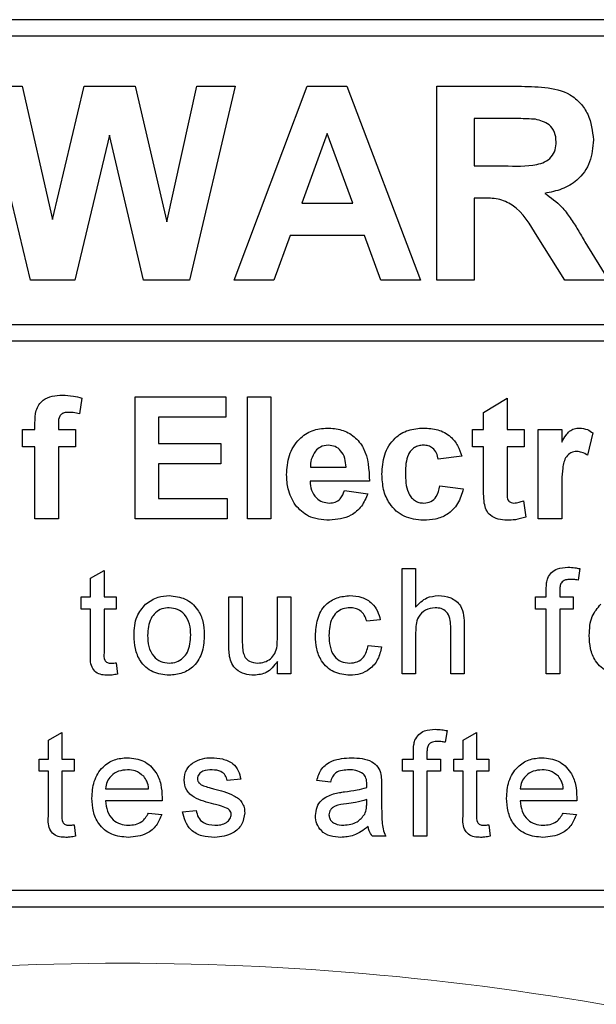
# Paper-space layout 'Blatt3' of a CAD drawing. Header units: millimetres. Extents: x 5 to 418, y 2 to 292.
# Tile 24 of 82: x 105.15 to 106.89, y 169.13 to 172.09. Entities that reach past the tile are written whole.
import ezdxf

# ---------------------------------------------------------------- set-up
doc = ezdxf.new("R2010")
doc.units = ezdxf.units.MM

psp = doc.layouts.new('Blatt3')

# ---------------------------------------------------------------- linework, layer by layer
at = {"color": 7, "linetype": 'Continuous', "lineweight": 25}
for p, q in [((109.6277, 172.0933), (101.2944, 172.0933)), ((109.6277, 172.0433), (103.4277, 172.0433)), ((105.184, 171.3099), (105.0444, 171.8933)), ((105.0444, 171.8933), (105.1594, 171.8933)), ((105.1594, 171.8933), (105.25, 171.4926)), ((105.25, 171.4926), (105.346, 171.8933)), ((105.346, 171.8933), (105.4991, 171.8933)), ((105.4991, 171.8933), (105.5941, 171.4858)), ((105.5941, 171.4858), (105.6845, 171.8933)), ((105.7997, 171.8933), (105.6627, 171.3099)), ((105.6845, 171.8933), (105.7997, 171.8933)), ((105.7964, 171.3099), (106.0169, 171.8933)), ((106.0169, 171.8933), (106.1358, 171.8933)), ((106.1358, 171.8933), (106.3573, 171.3099)), ((106.4064, 171.3099), (106.4064, 171.8933)), ((106.4064, 171.8933), (106.6512, 171.8933)), ((106.5186, 171.7961), (106.5186, 171.654)), ((106.6139, 171.7961), (106.5186, 171.7961)), ((106.0769, 171.7512), (106.0005, 171.5418)), ((106.1535, 171.5418), (106.0769, 171.7512)), ((105.4221, 171.746), (105.3177, 171.3099)), ((105.5237, 171.3099), (105.4221, 171.746)), ((106.5186, 171.654), (106.6089, 171.654)), ((106.5186, 171.5567), (106.5186, 171.3099)), ((106.5437, 171.5567), (106.5186, 171.5567)), ((106.0005, 171.5418), (106.1535, 171.5418)), ((105.9653, 171.4446), (105.9161, 171.3099)), ((106.1892, 171.4446), (105.9653, 171.4446)), ((106.2384, 171.3099), (106.1892, 171.4446)), ((106.7913, 171.3099), (106.7083, 171.4423)), ((106.8517, 171.4254), (106.9224, 171.3099)), ((105.3177, 171.3099), (105.184, 171.3099)), ((105.6627, 171.3099), (105.5237, 171.3099)), ((105.9161, 171.3099), (105.7964, 171.3099)), ((106.3573, 171.3099), (106.2384, 171.3099)), ((106.5186, 171.3099), (106.4064, 171.3099)), ((106.9224, 171.3099), (106.7913, 171.3099)), ((103.4277, 171.1767), (109.7444, 171.1767)), ((109.7444, 171.1267), (103.4277, 171.1267)), ((105.3388, 170.9561), (105.3318, 170.909)), ((105.4987, 170.5933), (105.4987, 170.9599)), ((105.4987, 170.9599), (105.7713, 170.9599)), ((105.7713, 170.9599), (105.7713, 170.8988)), ((105.8371, 170.5933), (105.8371, 170.9599)), ((105.8371, 170.9599), (105.9076, 170.9599)), ((105.9076, 170.9599), (105.9076, 170.5933)), ((106.5469, 170.9129), (106.6175, 170.9552)), ((106.6175, 170.9552), (106.6175, 170.8612)), ((105.7713, 170.8988), (105.5692, 170.8988)), ((105.5692, 170.8988), (105.5692, 170.8189)), ((106.5469, 170.8612), (106.5469, 170.9129)), ((105.1978, 170.8612), (105.1978, 170.8805)), ((105.2683, 170.8794), (105.2683, 170.8612)), ((105.1602, 170.8612), (105.1978, 170.8612)), ((105.1602, 170.8095), (105.1602, 170.8612)), ((105.2683, 170.8612), (105.32, 170.8612)), ((105.32, 170.8612), (105.32, 170.8095)), ((106.514, 170.8095), (106.514, 170.8612)), ((106.514, 170.8612), (106.5469, 170.8612)), ((106.6175, 170.8612), (106.6692, 170.8612)), ((106.6692, 170.8612), (106.6692, 170.8095)), ((106.7115, 170.5933), (106.7115, 170.8612)), ((106.7115, 170.8612), (106.782, 170.8612)), ((106.782, 170.8612), (106.782, 170.8238)), ((106.876, 170.8511), (106.8596, 170.784)), ((105.1978, 170.8095), (105.1602, 170.8095)), ((105.1978, 170.5933), (105.1978, 170.8095)), ((105.32, 170.8095), (105.2683, 170.8095)), ((105.2683, 170.8095), (105.2683, 170.5933)), ((105.5692, 170.8189), (105.7572, 170.8189)), ((105.7572, 170.8189), (105.7572, 170.7578)), ((106.5469, 170.8095), (106.514, 170.8095)), ((106.5469, 170.6908), (106.5469, 170.8095)), ((106.6175, 170.8095), (106.6175, 170.6943)), ((106.6692, 170.8095), (106.6175, 170.8095)), ((106.4811, 170.7813), (106.4106, 170.7719)), ((105.7572, 170.7578), (105.5692, 170.7578)), ((105.5692, 170.7578), (105.5692, 170.6544)), ((106.0264, 170.7484), (106.1333, 170.7484)), ((106.2038, 170.7061), (106.0252, 170.7061)), ((106.4153, 170.692), (106.4858, 170.6826)), ((106.1286, 170.6779), (106.1991, 170.6685)), ((106.782, 170.6728), (106.782, 170.5933)), ((105.5692, 170.6544), (105.776, 170.6544)), ((105.776, 170.6544), (105.776, 170.5933)), ((106.6668, 170.647), (106.6739, 170.5979)), ((105.2683, 170.5933), (105.1978, 170.5933)), ((105.776, 170.5933), (105.4987, 170.5933)), ((105.9076, 170.5933), (105.8371, 170.5933)), ((106.782, 170.5933), (106.7115, 170.5933)), ((105.365, 170.4144), (105.4056, 170.4374)), ((105.4056, 170.4374), (105.4056, 170.358)), ((106.302, 170.1266), (106.302, 170.4433)), ((106.302, 170.4433), (106.3426, 170.4433)), ((106.3426, 170.4433), (106.3426, 170.3276)), ((106.8368, 170.4433), (106.831, 170.4088)), ((105.365, 170.358), (105.365, 170.4144)), ((106.7356, 170.358), (106.7356, 170.3816)), ((106.7762, 170.3776), (106.7762, 170.358)), ((105.3366, 170.3215), (105.3366, 170.358)), ((105.3366, 170.358), (105.365, 170.358)), ((105.4056, 170.358), (105.4422, 170.358)), ((105.4422, 170.358), (105.4422, 170.3215)), ((105.7808, 170.2154), (105.7808, 170.358)), ((105.7808, 170.358), (105.8214, 170.358)), ((105.8214, 170.358), (105.8214, 170.2322)), ((105.9269, 170.2365), (105.9269, 170.358)), ((105.9269, 170.358), (105.9675, 170.358)), ((105.9675, 170.358), (105.9675, 170.1266)), ((106.7031, 170.358), (106.7356, 170.358)), ((106.7031, 170.3215), (106.7031, 170.358)), ((106.7762, 170.358), (106.8168, 170.358)), ((106.8168, 170.358), (106.8168, 170.3215)), ((105.365, 170.3215), (105.3366, 170.3215)), ((105.365, 170.1916), (105.365, 170.3215)), ((105.4422, 170.3215), (105.4056, 170.3215)), ((105.4056, 170.3215), (105.4056, 170.1902)), ((106.7356, 170.3215), (106.7031, 170.3215)), ((106.7356, 170.1266), (106.7356, 170.3215)), ((106.8168, 170.3215), (106.7762, 170.3215)), ((106.7762, 170.3215), (106.7762, 170.1266)), ((106.2363, 170.289), (106.1957, 170.2849)), ((106.4888, 170.2725), (106.4888, 170.1266)), ((106.3426, 170.2508), (106.3426, 170.1266)), ((106.4482, 170.1266), (106.4482, 170.2704)), ((106.1997, 170.2119), (106.2403, 170.2078)), ((105.4422, 170.1601), (105.4462, 170.126)), ((105.9269, 170.1266), (105.9269, 170.1644)), ((105.9675, 170.1266), (105.9269, 170.1266)), ((106.3426, 170.1266), (106.302, 170.1266)), ((106.4888, 170.1266), (106.4482, 170.1266)), ((106.7762, 170.1266), (106.7356, 170.1266)), ((105.2384, 169.9272), (105.279, 169.9503)), ((105.279, 169.9503), (105.279, 169.8708)), ((106.4373, 169.9562), (106.4315, 169.9216)), ((106.4855, 169.9272), (106.5261, 169.9503)), ((106.5261, 169.9503), (106.5261, 169.8708)), ((105.2384, 169.8708), (105.2384, 169.9272)), ((106.4855, 169.8708), (106.4855, 169.9272)), ((106.3361, 169.8708), (106.3361, 169.8944)), ((106.3767, 169.8904), (106.3767, 169.8708)), ((105.2099, 169.8343), (105.2099, 169.8708)), ((105.2099, 169.8708), (105.2384, 169.8708)), ((105.279, 169.8708), (105.3155, 169.8708)), ((105.3155, 169.8708), (105.3155, 169.8343)), ((106.3036, 169.8343), (106.3036, 169.8708)), ((106.3036, 169.8708), (106.3361, 169.8708)), ((106.3767, 169.8708), (106.4173, 169.8708)), ((106.4173, 169.8708), (106.4173, 169.8343)), ((106.4571, 169.8343), (106.4571, 169.8708)), ((106.4571, 169.8708), (106.4855, 169.8708)), ((106.5261, 169.8708), (106.5627, 169.8708)), ((106.5627, 169.8708), (106.5627, 169.8343)), ((105.2384, 169.8343), (105.2099, 169.8343)), ((105.2384, 169.7045), (105.2384, 169.8343)), ((105.3155, 169.8343), (105.279, 169.8343)), ((105.279, 169.8343), (105.279, 169.703)), ((106.3361, 169.8343), (106.3036, 169.8343)), ((106.3361, 169.6394), (106.3361, 169.8343)), ((106.3767, 169.8343), (106.3767, 169.6394)), ((106.4173, 169.8343), (106.3767, 169.8343)), ((106.4855, 169.8343), (106.4571, 169.8343)), ((106.4855, 169.7045), (106.4855, 169.8343)), ((106.5627, 169.8343), (106.5261, 169.8343)), ((106.5261, 169.8343), (106.5261, 169.703)), ((105.8165, 169.8099), (105.7759, 169.8059)), ((106.0861, 169.8018), (106.0455, 169.8059)), ((105.4097, 169.7815), (105.5396, 169.7815)), ((106.2403, 169.7895), (106.2403, 169.7399)), ((106.6569, 169.7815), (106.7868, 169.7815)), ((105.58, 169.745), (105.4097, 169.745)), ((106.1955, 169.7372), (106.1957, 169.749)), ((106.8272, 169.745), (106.6569, 169.745)), ((105.5392, 169.7084), (105.5789, 169.7044)), ((105.6419, 169.7125), (105.6825, 169.7166)), ((106.7863, 169.7084), (106.8261, 169.7044)), ((105.3155, 169.6729), (105.3196, 169.6389)), ((106.5627, 169.6729), (106.5667, 169.6389)), ((106.2525, 169.6394), (106.2119, 169.6394)), ((106.3767, 169.6394), (106.3361, 169.6394)), ((103.4277, 169.4766), (109.6277, 169.4766)), ((101.2944, 169.4266), (109.6277, 169.4266))]:
    psp.add_line(p, q, dxfattribs=at)
at = {"color": 7, "linetype": 'Continuous', "lineweight": 18}
psp.add_arc((105.4611, 160.7599), 8.4971, 78.83718, 101.16282, dxfattribs=at)
at = {"color": 7, "linetype": 'Continuous', "lineweight": 25}
for points, knots in [([(106.6512, 171.8933), (106.6777, 171.8929), (106.7305, 171.892), (106.798, 171.878), (106.8392, 171.8432), (106.8696, 171.7986), (106.8744, 171.7584), (106.8775, 171.7317)], [0, 0, 0, 0, 0.251138, 0.500538, 0.625743, 0.751054, 1, 1, 1, 1]), ([(106.7031, 171.7942), (106.6865, 171.7949), (106.6567, 171.7962), (106.627, 171.7961), (106.6139, 171.7961)], [0, 0, 0, 0, 0.5599213, 1, 1, 1, 1]), ([(106.7654, 171.7265), (106.7646, 171.736), (106.763, 171.755), (106.7417, 171.7838), (106.7177, 171.7903), (106.7031, 171.7942)], [0, 0, 0, 0, 0.281084, 0.561281, 1, 1, 1, 1]), ([(106.6089, 171.654), (106.6419, 171.6528), (106.6832, 171.6514), (106.7313, 171.6642), (106.7513, 171.6797), (106.7638, 171.7018), (106.7648, 171.7183), (106.7654, 171.7265)], [0, 0, 0, 0, 0.500908, 0.625718, 0.750365, 0.875021, 1, 1, 1, 1]), ([(106.8775, 171.7317), (106.8756, 171.7091), (106.8718, 171.6642), (106.8338, 171.611), (106.7832, 171.5817), (106.7486, 171.5747), (106.7312, 171.5712)], [0, 0, 0, 0, 0.279943, 0.558974, 0.779184, 1, 1, 1, 1]), ([(106.7083, 171.4423), (106.6873, 171.4777), (106.6581, 171.5269), (106.5909, 171.5573), (106.5595, 171.5569), (106.5437, 171.5567)], [0, 0, 0, 0, 0.560986, 0.779305, 1, 1, 1, 1]), ([(106.7312, 171.5712), (106.749, 171.5586), (106.7783, 171.5377), (106.8083, 171.4975), (106.8308, 171.462), (106.8448, 171.4376), (106.8517, 171.4254)], [0, 0, 0, 0, 0.339561, 0.559573, 0.779778, 1, 1, 1, 1]), ([(105.1978, 170.8805), (105.1978, 170.8934), (105.1977, 170.919), (105.2186, 170.9508), (105.2498, 170.9631), (105.2698, 170.9641), (105.2798, 170.9646)], [0, 0, 0, 0, 0.281801, 0.55777, 0.778465, 1, 1, 1, 1]), ([(105.2798, 170.9646), (105.291, 170.9642), (105.311, 170.9634), (105.3303, 170.9583), (105.3388, 170.9561)], [0, 0, 0, 0, 0.5598854, 1, 1, 1, 1]), ([(105.2981, 170.9129), (105.2948, 170.9128), (105.2883, 170.9126), (105.2787, 170.9097), (105.2684, 170.8989), (105.2684, 170.8875), (105.2683, 170.8794)], [0, 0, 0, 0, 0.187802, 0.374953, 0.560679, 1, 1, 1, 1]), ([(105.3318, 170.909), (105.3255, 170.9102), (105.3144, 170.9125), (105.3031, 170.9128), (105.2981, 170.9129)], [0, 0, 0, 0, 0.559847, 1, 1, 1, 1]), ([(105.9546, 170.7253), (105.9559, 170.745), (105.9583, 170.7842), (105.9878, 170.8324), (106.0306, 170.8617), (106.0615, 170.8645), (106.0769, 170.8659)], [0, 0, 0, 0, 0.280671, 0.559803, 0.779762, 1, 1, 1, 1]), ([(106.0769, 170.8659), (106.0915, 170.8649), (106.1205, 170.863), (106.1597, 170.8416), (106.2002, 170.7912), (106.2023, 170.7412), (106.2038, 170.7061)], [0, 0, 0, 0, 0.187375, 0.374305, 0.561262, 1, 1, 1, 1]), ([(106.2414, 170.727), (106.2426, 170.7469), (106.245, 170.7864), (106.2749, 170.8353), (106.3196, 170.8625), (106.3508, 170.8648), (106.3663, 170.8659)], [0, 0, 0, 0, 0.280707, 0.559643, 0.779504, 1, 1, 1, 1]), ([(106.3663, 170.8659), (106.3809, 170.8652), (106.41, 170.8637), (106.447, 170.8439), (106.4701, 170.8138), (106.4775, 170.7921), (106.4811, 170.7813)], [0, 0, 0, 0, 0.280457, 0.559337, 0.779383, 1, 1, 1, 1]), ([(106.782, 170.8238), (106.7861, 170.8309), (106.793, 170.8424), (106.805, 170.8569), (106.8194, 170.8646), (106.83, 170.8655), (106.8352, 170.8659)], [0, 0, 0, 0, 0.340514, 0.560535, 0.78019, 1, 1, 1, 1]), ([(106.8352, 170.8659), (106.8435, 170.865), (106.8584, 170.8633), (106.8706, 170.8548), (106.876, 170.8511)], [0, 0, 0, 0, 0.559042, 1, 1, 1, 1]), ([(106.0801, 170.8142), (106.0717, 170.8133), (106.0568, 170.8116), (106.0461, 170.8011), (106.0414, 170.7965)], [0, 0, 0, 0, 0.558878, 1, 1, 1, 1]), ([(106.1333, 170.7484), (106.1327, 170.7573), (106.1315, 170.775), (106.1195, 170.7973), (106.101, 170.8119), (106.0871, 170.8134), (106.0801, 170.8142)], [0, 0, 0, 0, 0.280983, 0.560279, 0.780219, 1, 1, 1, 1]), ([(106.3657, 170.8142), (106.3611, 170.8139), (106.3517, 170.8133), (106.3387, 170.8075), (106.3281, 170.7982), (106.313, 170.7743), (106.3124, 170.7503), (106.3119, 170.7312)], [0, 0, 0, 0, 0.125319, 0.250544, 0.375796, 0.501063, 1, 1, 1, 1]), ([(106.4106, 170.7719), (106.4093, 170.7782), (106.4067, 170.7907), (106.3956, 170.8053), (106.3808, 170.8133), (106.3708, 170.8139), (106.3657, 170.8142)], [0, 0, 0, 0, 0.280561, 0.559648, 0.7796, 1, 1, 1, 1]), ([(106.0414, 170.7965), (106.0363, 170.7882), (106.0271, 170.7734), (106.0266, 170.7561), (106.0264, 170.7484)], [0, 0, 0, 0, 0.558284, 1, 1, 1, 1]), ([(106.8275, 170.7954), (106.8214, 170.7948), (106.8091, 170.7935), (106.7905, 170.7759), (106.7816, 170.733), (106.7819, 170.6969), (106.782, 170.6728)], [0, 0, 0, 0, 0.1246722, 0.248774, 0.498061, 1, 1, 1, 1]), ([(106.8596, 170.784), (106.854, 170.7874), (106.8441, 170.7935), (106.8326, 170.7948), (106.8275, 170.7954)], [0, 0, 0, 0, 0.560294, 1, 1, 1, 1]), ([(105.9809, 170.6338), (105.9721, 170.6498), (105.9564, 170.6784), (105.9552, 170.7109), (105.9546, 170.7253)], [0, 0, 0, 0, 0.558866, 1, 1, 1, 1]), ([(106.3658, 170.5886), (106.346, 170.5905), (106.3064, 170.5944), (106.2635, 170.6334), (106.2438, 170.6806), (106.2422, 170.7116), (106.2414, 170.727)], [0, 0, 0, 0, 0.279707, 0.558485, 0.778934, 1, 1, 1, 1]), ([(106.3119, 170.7312), (106.3124, 170.7108), (106.3129, 170.6852), (106.3276, 170.6587), (106.3385, 170.6481), (106.3522, 170.6414), (106.3623, 170.6406), (106.3673, 170.6403)], [0, 0, 0, 0, 0.499313, 0.62455, 0.749763, 0.874784, 1, 1, 1, 1]), ([(106.0252, 170.7061), (106.0259, 170.6969), (106.0275, 170.6785), (106.0415, 170.656), (106.0616, 170.6423), (106.0761, 170.641), (106.0833, 170.6403)], [0, 0, 0, 0, 0.280701, 0.559805, 0.779805, 1, 1, 1, 1]), ([(106.3673, 170.6403), (106.3747, 170.6411), (106.3894, 170.6426), (106.4092, 170.6621), (106.413, 170.6806), (106.4153, 170.692)], [0, 0, 0, 0, 0.28016, 0.558978, 1, 1, 1, 1]), ([(106.5492, 170.6401), (106.5484, 170.6495), (106.5469, 170.6664), (106.5469, 170.6834), (106.5469, 170.6908)], [0, 0, 0, 0, 0.559821, 1, 1, 1, 1]), ([(106.6175, 170.6943), (106.6176, 170.6835), (106.6177, 170.6699), (106.6182, 170.6533), (106.6223, 170.6459), (106.6294, 170.641), (106.6348, 170.6405), (106.6376, 170.6403)], [0, 0, 0, 0, 0.501041, 0.626248, 0.751082, 0.875377, 1, 1, 1, 1]), ([(106.0833, 170.6403), (106.0893, 170.6408), (106.1013, 170.6417), (106.1199, 170.6543), (106.1253, 170.6689), (106.1286, 170.6779)], [0, 0, 0, 0, 0.280682, 0.560525, 1, 1, 1, 1]), ([(106.1991, 170.6685), (106.1935, 170.6555), (106.1822, 170.6295), (106.1427, 170.5948), (106.1059, 170.5909), (106.0835, 170.5886)], [0, 0, 0, 0, 0.281013, 0.561314, 1, 1, 1, 1]), ([(106.4858, 170.6826), (106.4814, 170.6675), (106.4725, 170.6374), (106.4408, 170.605), (106.4027, 170.5903), (106.3781, 170.5892), (106.3658, 170.5886)], [0, 0, 0, 0, 0.280244, 0.559157, 0.779326, 1, 1, 1, 1]), ([(106.0835, 170.5886), (106.061, 170.5902), (106.021, 170.593), (105.9932, 170.6214), (105.9809, 170.6338)], [0, 0, 0, 0, 0.560391, 1, 1, 1, 1]), ([(106.6172, 170.5886), (106.6084, 170.5892), (106.5908, 170.5905), (106.5676, 170.6009), (106.5534, 170.6196), (106.5506, 170.6332), (106.5492, 170.6401)], [0, 0, 0, 0, 0.280585, 0.56042, 0.779437, 1, 1, 1, 1]), ([(106.6376, 170.6403), (106.6432, 170.641), (106.6532, 170.6422), (106.6626, 170.6456), (106.6668, 170.647)], [0, 0, 0, 0, 0.559508, 1, 1, 1, 1]), ([(106.6739, 170.5979), (106.6635, 170.5948), (106.645, 170.5893), (106.6257, 170.5888), (106.6172, 170.5886)], [0, 0, 0, 0, 0.559729, 1, 1, 1, 1]), ([(106.7399, 170.4147), (106.7433, 170.4207), (106.7503, 170.4326), (106.7722, 170.4457), (106.7899, 170.4467), (106.8008, 170.4473)], [0, 0, 0, 0, 0.279458, 0.559661, 1, 1, 1, 1]), ([(106.8008, 170.4473), (106.8076, 170.4471), (106.8197, 170.4466), (106.8315, 170.4443), (106.8368, 170.4433)], [0, 0, 0, 0, 0.559945, 1, 1, 1, 1]), ([(106.7356, 170.3816), (106.7356, 170.3878), (106.7357, 170.3991), (106.7386, 170.4099), (106.7399, 170.4147)], [0, 0, 0, 0, 0.5603701, 1, 1, 1, 1]), ([(106.8083, 170.4108), (106.8032, 170.4107), (106.7932, 170.4104), (106.78, 170.4025), (106.7766, 170.3894), (106.7763, 170.3816), (106.7762, 170.3776)], [0, 0, 0, 0, 0.281469, 0.557719, 0.778516, 1, 1, 1, 1]), ([(106.831, 170.4088), (106.8268, 170.4094), (106.8192, 170.4105), (106.8116, 170.4107), (106.8083, 170.4108)], [0, 0, 0, 0, 0.559924, 1, 1, 1, 1]), ([(105.5306, 170.3366), (105.5426, 170.345), (105.5641, 170.3599), (105.59, 170.3614), (105.6014, 170.3621)], [0, 0, 0, 0, 0.559033, 1, 1, 1, 1]), ([(105.6014, 170.3621), (105.6181, 170.3603), (105.6513, 170.3566), (105.6875, 170.3241), (105.7048, 170.2846), (105.7062, 170.2586), (105.7069, 170.2456)], [0, 0, 0, 0, 0.279556, 0.5586, 0.778991, 1, 1, 1, 1]), ([(106.0414, 170.2414), (106.0424, 170.2582), (106.0445, 170.2918), (106.0673, 170.335), (106.1057, 170.3582), (106.132, 170.3608), (106.1452, 170.3621)], [0, 0, 0, 0, 0.280838, 0.55968, 0.779579, 1, 1, 1, 1]), ([(106.1452, 170.3621), (106.1573, 170.3613), (106.1812, 170.3596), (106.2108, 170.3418), (106.2293, 170.3164), (106.2339, 170.2982), (106.2363, 170.289)], [0, 0, 0, 0, 0.280267, 0.559439, 0.779535, 1, 1, 1, 1]), ([(106.3426, 170.3276), (106.3532, 170.3386), (106.372, 170.3581), (106.3987, 170.3609), (106.4105, 170.3621)], [0, 0, 0, 0, 0.559341, 1, 1, 1, 1]), ([(106.4105, 170.3621), (106.4233, 170.361), (106.4489, 170.3588), (106.479, 170.335), (106.4881, 170.3026), (106.4886, 170.2825), (106.4888, 170.2725)], [0, 0, 0, 0, 0.280318, 0.55834, 0.778554, 1, 1, 1, 1]), ([(105.4958, 170.2423), (105.4967, 170.2622), (105.4983, 170.2976), (105.5207, 170.3247), (105.5306, 170.3366)], [0, 0, 0, 0, 0.560963, 1, 1, 1, 1]), ([(106.8647, 170.2423), (106.8656, 170.2622), (106.8673, 170.2976), (106.8897, 170.3247), (106.8996, 170.3366)], [0, 0, 0, 0, 0.560963, 1, 1, 1, 1]), ([(105.6014, 170.3255), (105.594, 170.3249), (105.5791, 170.3236), (105.5597, 170.3116), (105.5392, 170.2858), (105.5375, 170.2603), (105.5364, 170.2424)], [0, 0, 0, 0, 0.187137, 0.374025, 0.561097, 1, 1, 1, 1]), ([(105.6663, 170.2436), (105.6658, 170.2547), (105.6648, 170.2767), (105.6505, 170.3047), (105.6274, 170.3227), (105.6101, 170.3246), (105.6014, 170.3255)], [0, 0, 0, 0, 0.281064, 0.560316, 0.780174, 1, 1, 1, 1]), ([(106.1455, 170.3255), (106.1381, 170.3249), (106.1233, 170.3237), (106.1039, 170.3119), (106.0841, 170.2857), (106.0829, 170.2603), (106.082, 170.2425)], [0, 0, 0, 0, 0.187089, 0.37388, 0.56073, 1, 1, 1, 1]), ([(106.1957, 170.2849), (106.1936, 170.2912), (106.1896, 170.3038), (106.1765, 170.3173), (106.161, 170.3246), (106.1507, 170.3252), (106.1455, 170.3255)], [0, 0, 0, 0, 0.280213, 0.559476, 0.779649, 1, 1, 1, 1]), ([(106.4014, 170.3255), (106.3913, 170.3241), (106.3712, 170.3212), (106.3438, 170.2937), (106.3431, 170.2671), (106.3426, 170.2508)], [0, 0, 0, 0, 0.280205, 0.55932, 1, 1, 1, 1]), ([(106.4482, 170.2704), (106.4479, 170.2782), (106.4473, 170.2936), (106.4374, 170.3138), (106.4196, 170.3243), (106.4075, 170.3251), (106.4014, 170.3255)], [0, 0, 0, 0, 0.281222, 0.559777, 0.779378, 1, 1, 1, 1]), ([(105.6014, 170.1226), (105.5844, 170.1243), (105.5505, 170.1279), (105.5137, 170.1615), (105.4977, 170.2025), (105.4964, 170.229), (105.4958, 170.2423)], [0, 0, 0, 0, 0.279616, 0.558371, 0.778858, 1, 1, 1, 1]), ([(105.5364, 170.2424), (105.5368, 170.2313), (105.5378, 170.209), (105.5515, 170.1801), (105.5751, 170.1619), (105.5927, 170.16), (105.6014, 170.1591)], [0, 0, 0, 0, 0.281129, 0.560384, 0.780159, 1, 1, 1, 1]), ([(105.7069, 170.2456), (105.7063, 170.2283), (105.7052, 170.1939), (105.6804, 170.1506), (105.6418, 170.1266), (105.6149, 170.1239), (105.6014, 170.1226)], [0, 0, 0, 0, 0.2810332, 0.5595131, 0.779602, 1, 1, 1, 1]), ([(105.6014, 170.1591), (105.6089, 170.1598), (105.624, 170.1611), (105.6433, 170.1737), (105.6637, 170.1998), (105.6652, 170.2256), (105.6663, 170.2436)], [0, 0, 0, 0, 0.187044, 0.373945, 0.560983, 1, 1, 1, 1]), ([(106.1453, 170.1226), (106.1285, 170.1243), (106.0949, 170.1278), (106.0589, 170.1616), (106.0432, 170.2021), (106.042, 170.2283), (106.0414, 170.2414)], [0, 0, 0, 0, 0.279595, 0.558341, 0.778834, 1, 1, 1, 1]), ([(106.082, 170.2425), (106.0824, 170.2315), (106.0832, 170.2096), (106.0947, 170.1802), (106.1179, 170.1618), (106.1352, 170.16), (106.1439, 170.1591)], [0, 0, 0, 0, 0.2812759, 0.5605357, 0.7801102, 1, 1, 1, 1]), ([(106.9704, 170.1226), (106.9534, 170.1243), (106.9195, 170.1279), (106.8826, 170.1615), (106.8667, 170.2025), (106.8654, 170.229), (106.8647, 170.2423)], [0, 0, 0, 0, 0.279616, 0.558371, 0.778858, 1, 1, 1, 1]), ([(105.783, 170.1789), (105.7822, 170.1857), (105.7808, 170.1978), (105.7808, 170.21), (105.7808, 170.2154)], [0, 0, 0, 0, 0.559839, 1, 1, 1, 1]), ([(105.8214, 170.2322), (105.8213, 170.2246), (105.8213, 170.211), (105.823, 170.1975), (105.8237, 170.1916)], [0, 0, 0, 0, 0.560241, 1, 1, 1, 1]), ([(105.8675, 170.1591), (105.8744, 170.1598), (105.8882, 170.1612), (105.9069, 170.1714), (105.9264, 170.1955), (105.9267, 170.2196), (105.9269, 170.2365)], [0, 0, 0, 0, 0.187111, 0.374253, 0.560834, 1, 1, 1, 1]), ([(106.1439, 170.1591), (106.1518, 170.1598), (106.1677, 170.1613), (106.1919, 170.1792), (106.1968, 170.1995), (106.1997, 170.2119)], [0, 0, 0, 0, 0.280899, 0.560906, 1, 1, 1, 1]), ([(105.4176, 170.1226), (105.4112, 170.1228), (105.3985, 170.1232), (105.3802, 170.1306), (105.3627, 170.1538), (105.3641, 170.176), (105.365, 170.1916)], [0, 0, 0, 0, 0.187433, 0.373821, 0.559462, 1, 1, 1, 1]), ([(105.4056, 170.1902), (105.4051, 170.1825), (105.4045, 170.173), (105.4108, 170.1638), (105.4169, 170.1595), (105.4225, 170.1592), (105.4262, 170.1591)], [0, 0, 0, 0, 0.499596, 0.625239, 0.750354, 1, 1, 1, 1]), ([(105.8237, 170.1916), (105.8255, 170.1863), (105.8291, 170.1758), (105.8444, 170.1618), (105.8587, 170.1601), (105.8675, 170.1591)], [0, 0, 0, 0, 0.280864, 0.561194, 1, 1, 1, 1]), ([(106.2403, 170.2078), (106.2373, 170.195), (106.2314, 170.1693), (106.2066, 170.1408), (106.1763, 170.1248), (106.1556, 170.1233), (106.1453, 170.1226)], [0, 0, 0, 0, 0.280202, 0.55951, 0.779586, 1, 1, 1, 1]), ([(105.4262, 170.1591), (105.4292, 170.1592), (105.4345, 170.1593), (105.4398, 170.1599), (105.4422, 170.1601)], [0, 0, 0, 0, 0.559965, 1, 1, 1, 1]), ([(105.8566, 170.1226), (105.8471, 170.1234), (105.8282, 170.1251), (105.8041, 170.1376), (105.7886, 170.1572), (105.7849, 170.1717), (105.783, 170.1789)], [0, 0, 0, 0, 0.2802863, 0.5601857, 0.7796074, 1, 1, 1, 1]), ([(105.9269, 170.1644), (105.9168, 170.1512), (105.8986, 170.1276), (105.8694, 170.1241), (105.8566, 170.1226)], [0, 0, 0, 0, 0.559466, 1, 1, 1, 1]), ([(105.4462, 170.126), (105.4409, 170.125), (105.4315, 170.1231), (105.4218, 170.1227), (105.4176, 170.1226)], [0, 0, 0, 0, 0.560078, 1, 1, 1, 1]), ([(106.3404, 169.9275), (106.3439, 169.9335), (106.3508, 169.9455), (106.3727, 169.9586), (106.3904, 169.9596), (106.4013, 169.9602)], [0, 0, 0, 0, 0.279458, 0.559661, 1, 1, 1, 1]), ([(106.4013, 169.9602), (106.4081, 169.9599), (106.4202, 169.9594), (106.432, 169.9571), (106.4373, 169.9562)], [0, 0, 0, 0, 0.559945, 1, 1, 1, 1]), ([(106.3361, 169.8944), (106.3361, 169.9007), (106.3362, 169.9119), (106.3391, 169.9227), (106.3404, 169.9275)], [0, 0, 0, 0, 0.5603701, 1, 1, 1, 1]), ([(106.4088, 169.9236), (106.4037, 169.9235), (106.3937, 169.9232), (106.3805, 169.9153), (106.3771, 169.9023), (106.3768, 169.8944), (106.3767, 169.8904)], [0, 0, 0, 0, 0.281469, 0.557719, 0.778516, 1, 1, 1, 1]), ([(106.4315, 169.9216), (106.4273, 169.9222), (106.4198, 169.9234), (106.4121, 169.9235), (106.4088, 169.9236)], [0, 0, 0, 0, 0.559924, 1, 1, 1, 1]), ([(105.3691, 169.7532), (105.3701, 169.7703), (105.3721, 169.8046), (105.3977, 169.8468), (105.4356, 169.8715), (105.4626, 169.8738), (105.476, 169.8749)], [0, 0, 0, 0, 0.280748, 0.559775, 0.779666, 1, 1, 1, 1]), ([(105.476, 169.8749), (105.4928, 169.873), (105.5264, 169.8691), (105.5622, 169.8352), (105.5782, 169.7948), (105.5795, 169.7685), (105.5802, 169.7554)], [0, 0, 0, 0, 0.279366, 0.558398, 0.778885, 1, 1, 1, 1]), ([(105.646, 169.8078), (105.6475, 169.819), (105.6502, 169.839), (105.6649, 169.8527), (105.6714, 169.8587)], [0, 0, 0, 0, 0.558927, 1, 1, 1, 1]), ([(105.6714, 169.8587), (105.6813, 169.864), (105.6991, 169.8735), (105.7192, 169.8745), (105.7281, 169.8749)], [0, 0, 0, 0, 0.558938, 1, 1, 1, 1]), ([(105.7281, 169.8749), (105.7394, 169.8742), (105.7621, 169.8729), (105.7925, 169.8605), (105.8112, 169.8364), (105.8147, 169.8188), (105.8165, 169.8099)], [0, 0, 0, 0, 0.280737, 0.560427, 0.77945, 1, 1, 1, 1]), ([(106.0455, 169.8059), (106.0492, 169.8185), (106.0566, 169.8436), (106.0967, 169.8716), (106.1299, 169.8737), (106.1503, 169.8749)], [0, 0, 0, 0, 0.2804297, 0.5593032, 1, 1, 1, 1]), ([(106.1503, 169.8749), (106.1715, 169.8738), (106.2009, 169.8722), (106.2313, 169.848), (106.236, 169.8321), (106.2384, 169.8242)], [0, 0, 0, 0, 0.559253, 0.779195, 1, 1, 1, 1]), ([(106.6163, 169.7532), (106.6173, 169.7703), (106.6193, 169.8046), (106.6449, 169.8468), (106.6828, 169.8715), (106.7097, 169.8738), (106.7232, 169.8749)], [0, 0, 0, 0, 0.280748, 0.559775, 0.779666, 1, 1, 1, 1]), ([(106.7232, 169.8749), (106.74, 169.873), (106.7736, 169.8691), (106.8093, 169.8352), (106.8254, 169.7948), (106.8267, 169.7685), (106.8274, 169.7554)], [0, 0, 0, 0, 0.279366, 0.558398, 0.778885, 1, 1, 1, 1]), ([(105.4758, 169.8384), (105.4668, 169.8376), (105.4487, 169.8361), (105.4269, 169.822), (105.413, 169.8027), (105.4108, 169.7886), (105.4097, 169.7815)], [0, 0, 0, 0, 0.28019, 0.559728, 0.779642, 1, 1, 1, 1]), ([(105.5247, 169.819), (105.5166, 169.8253), (105.5022, 169.8368), (105.4839, 169.8379), (105.4758, 169.8384)], [0, 0, 0, 0, 0.558512, 1, 1, 1, 1]), ([(105.731, 169.8384), (105.7212, 169.8381), (105.7064, 169.8378), (105.6925, 169.8275), (105.6872, 169.8192), (105.6868, 169.8143), (105.6866, 169.8119)], [0, 0, 0, 0, 0.49977, 0.749095, 0.874592, 1, 1, 1, 1]), ([(105.7759, 169.8059), (105.7744, 169.8115), (105.7715, 169.8226), (105.755, 169.8367), (105.7401, 169.8377), (105.731, 169.8384)], [0, 0, 0, 0, 0.280304, 0.560237, 1, 1, 1, 1]), ([(106.143, 169.8384), (106.1361, 169.8381), (106.1223, 169.8377), (106.1031, 169.8316), (106.0914, 169.8173), (106.0878, 169.807), (106.0861, 169.8018)], [0, 0, 0, 0, 0.280855, 0.559751, 0.7795, 1, 1, 1, 1]), ([(106.1852, 169.8261), (106.1779, 169.8303), (106.1648, 169.8379), (106.1497, 169.8382), (106.143, 169.8384)], [0, 0, 0, 0, 0.557871, 1, 1, 1, 1]), ([(106.723, 169.8384), (106.714, 169.8376), (106.6959, 169.8361), (106.674, 169.822), (106.6601, 169.8027), (106.658, 169.7886), (106.6569, 169.7815)], [0, 0, 0, 0, 0.28019, 0.559728, 0.779642, 1, 1, 1, 1]), ([(106.7719, 169.819), (106.7638, 169.8253), (106.7494, 169.8368), (106.7311, 169.8379), (106.723, 169.8384)], [0, 0, 0, 0, 0.558512, 1, 1, 1, 1]), ([(105.5396, 169.7815), (105.5385, 169.7893), (105.5367, 169.803), (105.5283, 169.8141), (105.5247, 169.819)], [0, 0, 0, 0, 0.560674, 1, 1, 1, 1]), ([(105.736, 169.7354), (105.7154, 169.7406), (105.6897, 169.7472), (105.6634, 169.7649), (105.6498, 169.7814), (105.6475, 169.7972), (105.646, 169.8078)], [0, 0, 0, 0, 0.501321, 0.626592, 0.751817, 1, 1, 1, 1]), ([(105.6866, 169.8119), (105.6868, 169.8094), (105.6872, 169.805), (105.6897, 169.8014), (105.6908, 169.7998)], [0, 0, 0, 0, 0.559236, 1, 1, 1, 1]), ([(105.6908, 169.7998), (105.693, 169.7976), (105.6969, 169.7937), (105.702, 169.7915), (105.7042, 169.7905)], [0, 0, 0, 0, 0.559084, 1, 1, 1, 1]), ([(106.1957, 169.795), (106.1955, 169.8015), (106.1953, 169.8131), (106.1883, 169.8221), (106.1852, 169.8261)], [0, 0, 0, 0, 0.561903, 1, 1, 1, 1]), ([(106.2384, 169.8242), (106.2391, 169.8177), (106.2403, 169.8062), (106.2403, 169.7946), (106.2403, 169.7895)], [0, 0, 0, 0, 0.559817, 1, 1, 1, 1]), ([(106.7868, 169.7815), (106.7857, 169.7893), (106.7838, 169.803), (106.7755, 169.8141), (106.7719, 169.819)], [0, 0, 0, 0, 0.560674, 1, 1, 1, 1]), ([(105.7042, 169.7905), (105.7099, 169.7888), (105.7201, 169.7857), (105.7304, 169.7829), (105.7349, 169.7817)], [0, 0, 0, 0, 0.559965, 1, 1, 1, 1]), ([(105.7349, 169.7817), (105.756, 169.7762), (105.7823, 169.7695), (105.8101, 169.7525), (105.821, 169.7403), (105.8277, 169.7252), (105.8283, 169.7144), (105.8287, 169.709)], [0, 0, 0, 0, 0.500446, 0.625396, 0.750274, 0.875069, 1, 1, 1, 1]), ([(106.0952, 169.7664), (106.1014, 169.7678), (106.1124, 169.7702), (106.1236, 169.7716), (106.1286, 169.7723)], [0, 0, 0, 0, 0.5599184, 1, 1, 1, 1]), ([(106.1286, 169.7723), (106.1412, 169.7739), (106.1639, 169.7767), (106.1858, 169.7829), (106.1955, 169.7856)], [0, 0, 0, 0, 0.560185, 1, 1, 1, 1]), ([(106.1955, 169.7856), (106.1955, 169.7873), (106.1956, 169.7905), (106.1956, 169.7937), (106.1957, 169.795)], [0, 0, 0, 0, 0.5600235, 1, 1, 1, 1]), ([(105.4782, 169.6354), (105.4611, 169.6369), (105.4269, 169.64), (105.3887, 169.6723), (105.3712, 169.7131), (105.3698, 169.7398), (105.3691, 169.7532)], [0, 0, 0, 0, 0.279952, 0.558661, 0.778994, 1, 1, 1, 1]), ([(105.4097, 169.745), (105.4109, 169.7345), (105.4134, 169.7136), (105.4304, 169.6885), (105.454, 169.674), (105.4706, 169.6726), (105.4788, 169.6719)], [0, 0, 0, 0, 0.280633, 0.559687, 0.779661, 1, 1, 1, 1]), ([(105.5802, 169.7554), (105.5802, 169.7534), (105.5801, 169.75), (105.58, 169.7465), (105.58, 169.745)], [0, 0, 0, 0, 0.559999, 1, 1, 1, 1]), ([(106.0414, 169.7008), (106.0423, 169.7093), (106.044, 169.7264), (106.0618, 169.753), (106.0826, 169.7613), (106.0952, 169.7664)], [0, 0, 0, 0, 0.280458, 0.560983, 1, 1, 1, 1]), ([(106.1957, 169.749), (106.1844, 169.7459), (106.1644, 169.7403), (106.1437, 169.7376), (106.1346, 169.7364)], [0, 0, 0, 0, 0.55976, 1, 1, 1, 1]), ([(106.2403, 169.7399), (106.2404, 169.7283), (106.2405, 169.7093), (106.2413, 169.6828), (106.2439, 169.6603), (106.2496, 169.6464), (106.2525, 169.6394)], [0, 0, 0, 0, 0.340206, 0.560339, 0.780175, 1, 1, 1, 1]), ([(106.7254, 169.6354), (106.7083, 169.6369), (106.6741, 169.64), (106.6359, 169.6723), (106.6184, 169.7131), (106.617, 169.7398), (106.6163, 169.7532)], [0, 0, 0, 0, 0.279952, 0.558661, 0.778994, 1, 1, 1, 1]), ([(106.6569, 169.745), (106.6581, 169.7345), (106.6606, 169.7136), (106.6776, 169.6885), (106.7012, 169.674), (106.7177, 169.6726), (106.726, 169.6719)], [0, 0, 0, 0, 0.280633, 0.559687, 0.779661, 1, 1, 1, 1]), ([(106.8274, 169.7554), (106.8273, 169.7534), (106.8273, 169.75), (106.8272, 169.7465), (106.8272, 169.745)], [0, 0, 0, 0, 0.559999, 1, 1, 1, 1]), ([(105.4788, 169.6719), (105.4858, 169.6723), (105.4998, 169.6731), (105.5237, 169.6831), (105.5333, 169.6989), (105.5392, 169.7084)], [0, 0, 0, 0, 0.2812824, 0.5619063, 1, 1, 1, 1]), ([(105.738, 169.6354), (105.7252, 169.636), (105.6996, 169.6372), (105.6668, 169.6548), (105.6485, 169.683), (105.6441, 169.7027), (105.6419, 169.7125)], [0, 0, 0, 0, 0.280739, 0.559297, 0.779311, 1, 1, 1, 1]), ([(105.6825, 169.7166), (105.6841, 169.7093), (105.6874, 169.6947), (105.7071, 169.6745), (105.7266, 169.6729), (105.7385, 169.6719)], [0, 0, 0, 0, 0.281314, 0.561069, 1, 1, 1, 1]), ([(105.7742, 169.7235), (105.7672, 169.7261), (105.7547, 169.7307), (105.7417, 169.734), (105.736, 169.7354)], [0, 0, 0, 0, 0.559788, 1, 1, 1, 1]), ([(105.8287, 169.709), (105.8267, 169.6968), (105.8228, 169.6725), (105.7888, 169.6409), (105.7573, 169.6375), (105.738, 169.6354)], [0, 0, 0, 0, 0.279926, 0.560038, 1, 1, 1, 1]), ([(105.7881, 169.7048), (105.7878, 169.7071), (105.7873, 169.7117), (105.7825, 169.7187), (105.7773, 169.7217), (105.7742, 169.7235)], [0, 0, 0, 0, 0.279757, 0.559839, 1, 1, 1, 1]), ([(106.1346, 169.7364), (106.123, 169.7352), (106.1085, 169.7337), (106.0932, 169.7255), (106.087, 169.7194), (106.0828, 169.7117), (106.0823, 169.7059), (106.082, 169.7031)], [0, 0, 0, 0, 0.50028, 0.625326, 0.750269, 0.875147, 1, 1, 1, 1]), ([(106.1895, 169.7051), (106.1915, 169.711), (106.1953, 169.7214), (106.1954, 169.7324), (106.1955, 169.7372)], [0, 0, 0, 0, 0.558995, 1, 1, 1, 1]), ([(106.726, 169.6719), (106.733, 169.6723), (106.747, 169.6731), (106.7709, 169.6831), (106.7805, 169.6989), (106.7863, 169.7084)], [0, 0, 0, 0, 0.281282, 0.561906, 1, 1, 1, 1]), ([(105.2909, 169.6354), (105.2846, 169.6356), (105.2718, 169.6361), (105.2535, 169.6434), (105.236, 169.6666), (105.2374, 169.6888), (105.2384, 169.7045)], [0, 0, 0, 0, 0.187433, 0.373821, 0.559462, 1, 1, 1, 1]), ([(105.279, 169.703), (105.2784, 169.6954), (105.2778, 169.6858), (105.2841, 169.6766), (105.2902, 169.6723), (105.2958, 169.6721), (105.2996, 169.6719)], [0, 0, 0, 0, 0.499596, 0.625239, 0.750354, 1, 1, 1, 1]), ([(105.5789, 169.7044), (105.5744, 169.6929), (105.5653, 169.6698), (105.5298, 169.6403), (105.4978, 169.6372), (105.4782, 169.6354)], [0, 0, 0, 0, 0.2806132, 0.5608329, 1, 1, 1, 1]), ([(105.7385, 169.6719), (105.7447, 169.6721), (105.7571, 169.6726), (105.7735, 169.6787), (105.7855, 169.6902), (105.7872, 169.7), (105.7881, 169.7048)], [0, 0, 0, 0, 0.281188, 0.560952, 0.781095, 1, 1, 1, 1]), ([(106.1171, 169.6354), (106.1065, 169.636), (106.0854, 169.6372), (106.0591, 169.6526), (106.0436, 169.6758), (106.0421, 169.6925), (106.0414, 169.7008)], [0, 0, 0, 0, 0.2808155, 0.5596902, 0.7796958, 1, 1, 1, 1]), ([(106.082, 169.7031), (106.0824, 169.6993), (106.0833, 169.6917), (106.0905, 169.6824), (106.1044, 169.6732), (106.1173, 169.6725), (106.1264, 169.6719)], [0, 0, 0, 0, 0.186565, 0.373467, 0.560613, 1, 1, 1, 1]), ([(106.1264, 169.6719), (106.1407, 169.6737), (106.1662, 169.6768), (106.1823, 169.6965), (106.1895, 169.7051)], [0, 0, 0, 0, 0.559758, 1, 1, 1, 1]), ([(106.5381, 169.6354), (106.5317, 169.6356), (106.519, 169.6361), (106.5007, 169.6434), (106.4832, 169.6666), (106.4846, 169.6888), (106.4855, 169.7045)], [0, 0, 0, 0, 0.187433, 0.373821, 0.559462, 1, 1, 1, 1]), ([(106.5261, 169.703), (106.5256, 169.6954), (106.525, 169.6858), (106.5313, 169.6766), (106.5374, 169.6723), (106.543, 169.6721), (106.5468, 169.6719)], [0, 0, 0, 0, 0.499596, 0.625239, 0.750354, 1, 1, 1, 1]), ([(106.8261, 169.7044), (106.8215, 169.6929), (106.8124, 169.6698), (106.777, 169.6403), (106.7449, 169.6372), (106.7254, 169.6354)], [0, 0, 0, 0, 0.280613, 0.560833, 1, 1, 1, 1]), ([(105.2996, 169.6719), (105.3026, 169.672), (105.3079, 169.6722), (105.3132, 169.6727), (105.3155, 169.6729)], [0, 0, 0, 0, 0.559965, 1, 1, 1, 1]), ([(106.1997, 169.6679), (106.1859, 169.6575), (106.1611, 169.6391), (106.1306, 169.6365), (106.1171, 169.6354)], [0, 0, 0, 0, 0.559971, 1, 1, 1, 1]), ([(106.2119, 169.6394), (106.2087, 169.6443), (106.2029, 169.6531), (106.2007, 169.6633), (106.1997, 169.6679)], [0, 0, 0, 0, 0.559697, 1, 1, 1, 1]), ([(106.5468, 169.6719), (106.5497, 169.672), (106.5551, 169.6722), (106.5603, 169.6727), (106.5627, 169.6729)], [0, 0, 0, 0, 0.559965, 1, 1, 1, 1]), ([(105.3196, 169.6389), (105.3143, 169.6378), (105.3048, 169.6359), (105.2952, 169.6355), (105.2909, 169.6354)], [0, 0, 0, 0, 0.560078, 1, 1, 1, 1]), ([(106.5667, 169.6389), (106.5614, 169.6378), (106.552, 169.6359), (106.5424, 169.6355), (106.5381, 169.6354)], [0, 0, 0, 0, 0.560078, 1, 1, 1, 1])]:
    psp.add_open_spline(points, degree=3, knots=knots, dxfattribs=at)

doc.saveas('drawing.dxf')
